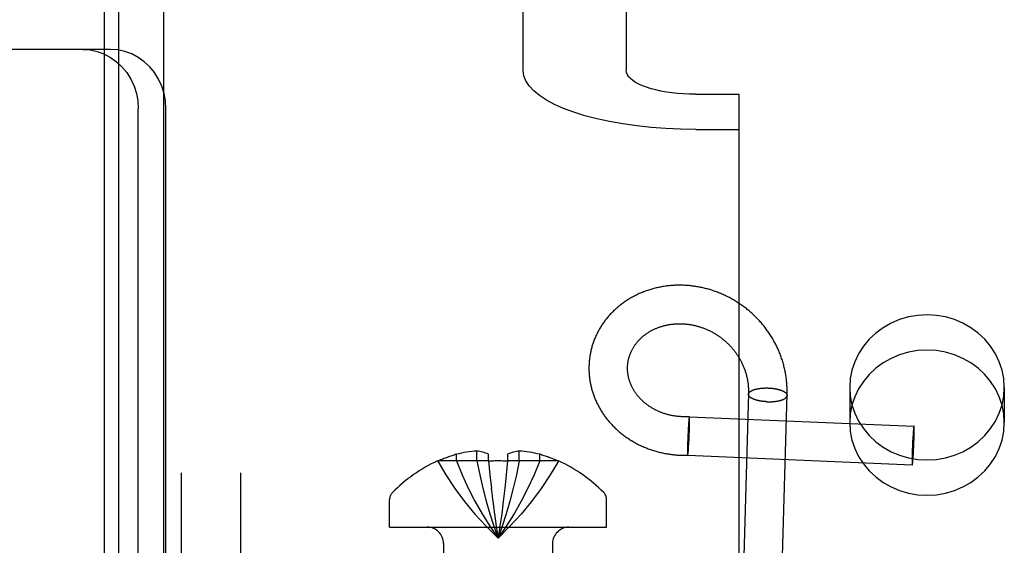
# Model space of a CAD drawing. Header units: inches. Extents: x 0 to 309, y 0 to 200.
# Tile 34 of 119: x 107.337 to 108.331, y 104.666 to 105.197. Entities that reach past the tile are written whole.
import ezdxf

# ---------------------------------------------------------------- set-up
doc = ezdxf.new("R2010")
doc.units = ezdxf.units.IN
doc.header["$LTSCALE"] = 17
doc.header["$MEASUREMENT"] = 0
doc.linetypes.add('HIDDEN', pattern=[0.2, 0.1, -0.1])
doc.layers.add('DEFAULT_2', color=8, linetype='HIDDEN')
doc.layers.add('LEFTHAND_DOOR_ASSEMBLY', color=7, linetype='CONTINUOUS')

msp = doc.modelspace()

# ---------------------------------------------------------------- linework, layer by layer
at = {"layer": 'DEFAULT_2', "color": 8, "linetype": 'HIDDEN'}
for p, q in [((108.31319, 107.5631), (108.31319, 102.3131)), ((107.42269, 106.0731), (107.42269, 103.0051)), ((107.48269, 106.0731), (107.48269, 103.0051)), ((107.50069, 103.0391), (107.50069, 106.0391)), ((107.56069, 103.0391), (107.56069, 106.0391)), ((107.84569, 105.14523), (107.84569, 105.92549)), ((107.94969, 105.92549), (107.94969, 105.14523)), ((107.42903, 105.1666), (107.26566, 105.1666)), ((108.01969, 105.12129), (108.06319, 105.12129)), ((108.06319, 105.12129), (108.06319, 105.08572)), ((107.4571, 104.4796), (107.4571, 105.1066)), ((107.48505, 104.4796), (107.48505, 105.1066)), ((108.01969, 105.08572), (108.06319, 105.08572)), ((108.06319, 105.08572), (108.06319, 104.14603)), ((108.17519, 104.82529), (108.17519, 104.78972)), ((108.33119, 104.82529), (108.33119, 104.78972)), ((108.07297, 104.81835), (108.07299, 104.81857)), ((108.11195, 104.81717), (108.11193, 104.81693)), ((108.01269, 104.79103), (108.01262, 104.79024)), ((108.01275, 104.79177), (108.01269, 104.79103)), ((108.01279, 104.79229), (108.01275, 104.79177)), ((108.01284, 104.79277), (108.01279, 104.79229)), ((108.01288, 104.79322), (108.01284, 104.79277)), ((108.01291, 104.79351), (108.01288, 104.79322)), ((108.01294, 104.79377), (108.01291, 104.79351)), ((108.01297, 104.79402), (108.01294, 104.79377)), ((108.01304, 104.79457), (108.01301, 104.79436)), ((108.01332, 104.79574), (108.23999, 104.78619)), ((108.0135, 104.79437), (108.01349, 104.79458)), ((108.01351, 104.79414), (108.0135, 104.79437)), ((108.01352, 104.7939), (108.01351, 104.79414)), ((108.01352, 104.79365), (108.01352, 104.7939)), ((108.01353, 104.79337), (108.01352, 104.79365)), ((108.01354, 104.79293), (108.01353, 104.79337)), ((108.01354, 104.79246), (108.01354, 104.79293)), ((108.01355, 104.79195), (108.01354, 104.79246)), ((108.01354, 104.79045), (108.01355, 104.79123)), ((108.01355, 104.79123), (108.01355, 104.79195)), ((108.01212, 104.78233), (108.01201, 104.78005)), ((108.01225, 104.78451), (108.01212, 104.78233)), ((108.01235, 104.78633), (108.01225, 104.78451)), ((108.01245, 104.7878), (108.01235, 104.78633)), ((108.01254, 104.78917), (108.01245, 104.7878)), ((108.01262, 104.79024), (108.01254, 104.78917)), ((108.01331, 104.78035), (108.01339, 104.78262)), ((108.01339, 104.78262), (108.01345, 104.78479)), ((108.01345, 104.78479), (108.01349, 104.78659)), ((108.01349, 104.78659), (108.01352, 104.78804)), ((108.01352, 104.78804), (108.01353, 104.7894)), ((108.01353, 104.7894), (108.01354, 104.79045)), ((108.23938, 104.78178), (108.23932, 104.78099)), ((108.23944, 104.78251), (108.23938, 104.78178)), ((108.23949, 104.78302), (108.23944, 104.78251)), ((108.23954, 104.78349), (108.23949, 104.78302)), ((108.23958, 104.78393), (108.23954, 104.78349)), ((108.23961, 104.7842), (108.23958, 104.78393)), ((108.23964, 104.78446), (108.23961, 104.7842)), ((108.23967, 104.7847), (108.23964, 104.78446)), ((108.2397, 104.78492), (108.23967, 104.7847)), ((108.24017, 104.78482), (108.24016, 104.78504)), ((108.24018, 104.78459), (108.24017, 104.78482)), ((108.24019, 104.78435), (108.24018, 104.78459)), ((108.24019, 104.78409), (108.24019, 104.78435)), ((108.2402, 104.78381), (108.24019, 104.78409)), ((108.24021, 104.78336), (108.2402, 104.78381)), ((108.24021, 104.78287), (108.24021, 104.78336)), ((108.24022, 104.78235), (108.24021, 104.78287)), ((108.24021, 104.78081), (108.24022, 104.78161)), ((108.24022, 104.78161), (108.24022, 104.78235)), ((108.01168, 104.77216), (108.0116, 104.7699)), ((108.01178, 104.77478), (108.01168, 104.77216)), ((108.01189, 104.77743), (108.01178, 104.77478)), ((108.01201, 104.78005), (108.01189, 104.77743)), ((108.01285, 104.76991), (108.01298, 104.77246)), ((108.01298, 104.77246), (108.0131, 104.77509)), ((108.0131, 104.77509), (108.01321, 104.77773)), ((108.01321, 104.77773), (108.01331, 104.78035)), ((108.23882, 104.7733), (108.2387, 104.771)), ((108.23895, 104.77551), (108.23882, 104.7733)), ((108.23906, 104.77733), (108.23895, 104.77551)), ((108.23916, 104.77879), (108.23906, 104.77733)), ((108.23924, 104.77993), (108.23916, 104.77879)), ((108.23932, 104.78099), (108.23924, 104.77993)), ((108.23997, 104.77045), (108.24005, 104.77277)), ((108.24005, 104.77277), (108.24011, 104.775)), ((108.24011, 104.775), (108.24015, 104.77685)), ((108.24015, 104.77685), (108.24018, 104.77834)), ((108.24018, 104.77834), (108.2402, 104.77973)), ((108.2402, 104.77973), (108.24021, 104.78081)), ((108.01145, 104.76207), (108.01144, 104.76129)), ((108.01144, 104.76129), (108.01144, 104.76056)), ((108.01147, 104.76447), (108.01145, 104.76311)), ((108.01145, 104.76311), (108.01145, 104.76207)), ((108.0115, 104.76592), (108.01147, 104.76447)), ((108.01154, 104.76772), (108.0115, 104.76592)), ((108.0116, 104.7699), (108.01154, 104.76772)), ((108.01223, 104.76057), (108.01229, 104.76129)), ((108.01229, 104.76129), (108.01235, 104.76207)), ((108.01235, 104.76207), (108.01243, 104.76312)), ((108.01243, 104.76312), (108.01252, 104.76448)), ((108.01252, 104.76448), (108.01262, 104.76593)), ((108.01262, 104.76593), (108.01273, 104.76773)), ((108.01273, 104.76773), (108.01285, 104.76991)), ((108.23836, 104.76296), (108.23828, 104.76064)), ((108.23846, 104.76564), (108.23836, 104.76296)), ((108.23858, 104.76834), (108.23846, 104.76564)), ((108.2387, 104.771), (108.23858, 104.76834)), ((108.23951, 104.7601), (108.23963, 104.76241)), ((108.23963, 104.76241), (108.23975, 104.76507)), ((108.23975, 104.76507), (108.23987, 104.76777)), ((108.23987, 104.76777), (108.23997, 104.77045)), ((107.77826, 104.75102), (107.77826, 104.75773)), ((107.79886, 104.75102), (107.79886, 104.76099)), ((107.81076, 104.75102), (107.81076, 104.75773)), ((107.82976, 104.75773), (107.82976, 104.75102)), ((107.84165, 104.75102), (107.84165, 104.76099)), ((107.86226, 104.75102), (107.86226, 104.75773)), ((108.01144, 104.76056), (108.01145, 104.76005)), ((108.01145, 104.76005), (108.01145, 104.75958)), ((108.01145, 104.75958), (108.01146, 104.75914)), ((108.01146, 104.75914), (108.01147, 104.75887)), ((108.01147, 104.75887), (108.01147, 104.75861)), ((108.01147, 104.75861), (108.01148, 104.75837)), ((108.01148, 104.75837), (108.01149, 104.75814)), ((108.01149, 104.75814), (108.0115, 104.75794)), ((108.01167, 104.75677), (108.23834, 104.74722)), ((108.01195, 104.75794), (108.01198, 104.75815)), ((108.01203, 104.75862), (108.01206, 104.75887)), ((108.01206, 104.75887), (108.01209, 104.75915)), ((108.01209, 104.75915), (108.01213, 104.75959)), ((108.01213, 104.75959), (108.01218, 104.76006)), ((108.01218, 104.76006), (108.01223, 104.76057)), ((108.23812, 104.7526), (108.23811, 104.7518)), ((108.23811, 104.7518), (108.23811, 104.75106)), ((108.23813, 104.75368), (108.23812, 104.7526)), ((108.23815, 104.75507), (108.23813, 104.75368)), ((108.23817, 104.75656), (108.23815, 104.75507)), ((108.23822, 104.75841), (108.23817, 104.75656)), ((108.23828, 104.76064), (108.23822, 104.75841)), ((108.23888, 104.7509), (108.23895, 104.75163)), ((108.23895, 104.75163), (108.23901, 104.75242)), ((108.23901, 104.75242), (108.23909, 104.75348)), ((108.23909, 104.75348), (108.23917, 104.75462)), ((108.23917, 104.75462), (108.23927, 104.75608)), ((108.23927, 104.75608), (108.23938, 104.7579)), ((108.23938, 104.7579), (108.23951, 104.7601)), ((107.75926, 104.75102), (107.75941, 104.75076)), ((107.75941, 104.75076), (107.76, 104.75102)), ((107.81076, 104.75102), (107.76, 104.75102)), ((107.81076, 104.75102), (107.81207, 104.73685)), ((107.81076, 104.75102), (107.81078, 104.75076)), ((107.82976, 104.75102), (107.82845, 104.73685)), ((107.82976, 104.75102), (107.82974, 104.75076)), ((107.88051, 104.75102), (107.82976, 104.75102)), ((107.88111, 104.75076), (107.88051, 104.75102)), ((107.88126, 104.75102), (107.88111, 104.75076)), ((108.23811, 104.75106), (108.23812, 104.75054)), ((108.23812, 104.75054), (108.23812, 104.75005)), ((108.23812, 104.75005), (108.23813, 104.7496)), ((108.23813, 104.7496), (108.23813, 104.74932)), ((108.23813, 104.74932), (108.23814, 104.74906)), ((108.23814, 104.74906), (108.23815, 104.74881)), ((108.23815, 104.74881), (108.23816, 104.74859)), ((108.23816, 104.74859), (108.23817, 104.74837)), ((108.23863, 104.74849), (108.23866, 104.74871)), ((108.23866, 104.74871), (108.23869, 104.74895)), ((108.23869, 104.74895), (108.23872, 104.74921)), ((108.23872, 104.74921), (108.23875, 104.74948)), ((108.23875, 104.74948), (108.23879, 104.74992)), ((108.23879, 104.74992), (108.23884, 104.75039)), ((108.23884, 104.75039), (108.23888, 104.7509)), ((107.81205, 104.73707), (107.81347, 104.72333)), ((107.82847, 104.73707), (107.82704, 104.72333)), ((107.81345, 104.72349), (107.81499, 104.71018)), ((107.82706, 104.72349), (107.82552, 104.71018)), ((107.71076, 104.6841), (107.71076, 104.7121)), ((107.92976, 104.6841), (107.92976, 104.7121)), ((107.81498, 104.7103), (107.81663, 104.69741)), ((107.82554, 104.7103), (107.82389, 104.69741)), ((107.81662, 104.69749), (107.81839, 104.68503)), ((107.8239, 104.69749), (107.82213, 104.68503)), ((107.71076, 104.6841), (107.92976, 104.6841)), ((107.81838, 104.68507), (107.82026, 104.67302)), ((107.82214, 104.68507), (107.82026, 104.67302)), ((107.76526, 104.6676), (107.76526, 104.4441)), ((107.87526, 104.6676), (107.87526, 104.4441))]:
    msp.add_line(p, q, dxfattribs=at)
for points in [[(107.40108, 105.1666), (107.40845, 105.16607), (107.41558, 105.16455), (107.42251, 105.16202), (107.42909, 105.15856), (107.43518, 105.15419), (107.44069, 105.14902), (107.44552, 105.14312), (107.44959, 105.1366), (107.45283, 105.12956), (107.45519, 105.12213), (107.4566, 105.11449), (107.4571, 105.1066)], [(107.48505, 105.1066), (107.48455, 105.11449), (107.48314, 105.12213), (107.48078, 105.12956), (107.47754, 105.1366), (107.47347, 105.14312), (107.46864, 105.14902), (107.46313, 105.15419), (107.45704, 105.15856), (107.45047, 105.16202), (107.44353, 105.16455), (107.43641, 105.16607), (107.42903, 105.1666)], [(108.01969, 105.08572), (108.00447, 105.08595), (107.98948, 105.08662), (107.97466, 105.08775), (107.96018, 105.08931), (107.94616, 105.0913), (107.93269, 105.09369), (107.91989, 105.09648), (107.90785, 105.09964), (107.89666, 105.10315), (107.8864, 105.10698), (107.87716, 105.1111), (107.86901, 105.11548), (107.862, 105.12008), (107.85619, 105.12488), (107.85163, 105.12983), (107.84834, 105.1349), (107.84636, 105.14002), (107.84569, 105.14523)], [(108.01969, 105.12129), (108.01357, 105.12138), (108.00754, 105.12165), (108.00158, 105.12211), (107.99575, 105.12273), (107.99011, 105.12353), (107.98469, 105.1245), (107.97954, 105.12562), (107.9747, 105.12689), (107.9702, 105.1283), (107.96607, 105.12984), (107.96235, 105.1315), (107.95907, 105.13326), (107.95625, 105.13511), (107.95392, 105.13704), (107.95208, 105.13903), (107.95076, 105.14107), (107.94996, 105.14314), (107.94969, 105.14523)], [(108.11199, 104.81832), (108.11201, 104.81951), (108.11202, 104.8207), (108.11202, 104.82188), (108.112, 104.82307), (108.11197, 104.82426), (108.11192, 104.82545), (108.11186, 104.82663), (108.11179, 104.82782), (108.11171, 104.82901), (108.11161, 104.83019), (108.11149, 104.83137), (108.11137, 104.83256), (108.11123, 104.83374), (108.11108, 104.83492), (108.11091, 104.8361), (108.11073, 104.83727), (108.11054, 104.83845), (108.11033, 104.83962), (108.11011, 104.84079), (108.10988, 104.84196), (108.10963, 104.84312), (108.10937, 104.84429), (108.1091, 104.84545), (108.10882, 104.8466), (108.10852, 104.84776), (108.10821, 104.84891), (108.10788, 104.85006), (108.10754, 104.8512), (108.10719, 104.85234), (108.10683, 104.85348), (108.10645, 104.85461), (108.10606, 104.85574), (108.10566, 104.85687), (108.10525, 104.85799), (108.10482, 104.8591), (108.10438, 104.86021), (108.10392, 104.86132), (108.10346, 104.86242), (108.10298, 104.86352), (108.10249, 104.86461), (108.10199, 104.8657), (108.10147, 104.86678), (108.10095, 104.86785), (108.10041, 104.86892), (108.09986, 104.86998), (108.09929, 104.87104), (108.09872, 104.87209), (108.09813, 104.87314), (108.09753, 104.87418), (108.09692, 104.87521), (108.0963, 104.87624), (108.09567, 104.87726), (108.09503, 104.87827), (108.09437, 104.87927), (108.0937, 104.88027), (108.09302, 104.88126), (108.09234, 104.88224), (108.09164, 104.88322), (108.09092, 104.88419), (108.0902, 104.88515), (108.08947, 104.8861), (108.08873, 104.88705), (108.08797, 104.88798), (108.08721, 104.88891), (108.08644, 104.88983), (108.08565, 104.89074), (108.08486, 104.89164), (108.08405, 104.89254), (108.08324, 104.89342), (108.08241, 104.8943), (108.08158, 104.89517), (108.08074, 104.89603), (108.07988, 104.89687), (108.07902, 104.89771), (108.07815, 104.89854), (108.07727, 104.89936), (108.07638, 104.90017), (108.07549, 104.90098), (108.07458, 104.90177), (108.07366, 104.90255), (108.07274, 104.90332), (108.07181, 104.90408), (108.07087, 104.90483), (108.06992, 104.90557), (108.06897, 104.9063), (108.068, 104.90702), (108.06703, 104.90773), (108.06605, 104.90843), (108.06507, 104.90911), (108.06407, 104.90979), (108.06307, 104.91046), (108.06206, 104.91111), (108.06105, 104.91175), (108.06003, 104.91239), (108.059, 104.91301), (108.05797, 104.91362), (108.05693, 104.91421), (108.05588, 104.9148), (108.05483, 104.91538), (108.05377, 104.91594), (108.0527, 104.91649), (108.05163, 104.91703), (108.05056, 104.91756), (108.04948, 104.91807), (108.04839, 104.91858), (108.0473, 104.91907), (108.04621, 104.91955), (108.04511, 104.92002), (108.044, 104.92047), (108.0429, 104.92092), (108.04178, 104.92135), (108.04067, 104.92177), (108.03954, 104.92218), (108.03842, 104.92257), (108.03729, 104.92295), (108.03616, 104.92332), (108.03502, 104.92368), (108.03389, 104.92402), (108.03274, 104.92435), (108.0316, 104.92467), (108.03045, 104.92498), (108.02931, 104.92527), (108.02815, 104.92555), (108.027, 104.92582), (108.02584, 104.92607), (108.02469, 104.92632), (108.02353, 104.92655), (108.02237, 104.92676), (108.0212, 104.92697), (108.02004, 104.92716), (108.01888, 104.92734), (108.01771, 104.9275), (108.01655, 104.92765), (108.01538, 104.92779), (108.01421, 104.92792), (108.01304, 104.92803), (108.01188, 104.92813), (108.01071, 104.92822), (108.00954, 104.92829), (108.00838, 104.92835), (108.00721, 104.9284), (108.00604, 104.92844), (108.00488, 104.92846), (108.00372, 104.92847), (108.00255, 104.92846), (108.00139, 104.92845), (108.00023, 104.92842), (107.99907, 104.92838), (107.99792, 104.92832), (107.99676, 104.92825), (107.99561, 104.92817), (107.99446, 104.92808), (107.99332, 104.92797), (107.99217, 104.92785), (107.99103, 104.92772), (107.98989, 104.92758), (107.98875, 104.92742), (107.98762, 104.92725), (107.98649, 104.92707), (107.98537, 104.92687), (107.98425, 104.92666), (107.98313, 104.92644), (107.98201, 104.92621), (107.9809, 104.92597), (107.9798, 104.92571), (107.9787, 104.92544), (107.9776, 104.92516), (107.97651, 104.92487), (107.97542, 104.92456), (107.97434, 104.92424), (107.97327, 104.92391), (107.9722, 104.92357), (107.97113, 104.92322), (107.97007, 104.92285), (107.96902, 104.92247), (107.96797, 104.92208), (107.96693, 104.92168), (107.96589, 104.92127), (107.96487, 104.92085), (107.96384, 104.92041), (107.96283, 104.91997), (107.96182, 104.91951), (107.96082, 104.91904), (107.95982, 104.91856), (107.95883, 104.91807), (107.95785, 104.91757), (107.95688, 104.91705), (107.95592, 104.91653), (107.95496, 104.916), (107.95401, 104.91545), (107.95307, 104.9149), (107.95213, 104.91433), (107.95121, 104.91376), (107.95029, 104.91317), (107.94938, 104.91257), (107.94848, 104.91197), (107.94759, 104.91135), (107.94671, 104.91073), (107.94584, 104.91009)], [(107.94584, 104.91009), (107.94497, 104.90945), (107.94412, 104.90879), (107.94327, 104.90813), (107.94244, 104.90745), (107.94161, 104.90677), (107.94079, 104.90608), (107.93999, 104.90538), (107.93919, 104.90467), (107.9384, 104.90395), (107.93762, 104.90323), (107.93685, 104.90249), (107.9361, 104.90175), (107.93535, 104.901), (107.93461, 104.90024), (107.93389, 104.89947), (107.93317, 104.89869), (107.93247, 104.89791), (107.93177, 104.89712), (107.93109, 104.89632), (107.93042, 104.89551), (107.92975, 104.8947), (107.9291, 104.89388), (107.92846, 104.89305), (107.92784, 104.89221), (107.92722, 104.89137), (107.92661, 104.89052), (107.92602, 104.88967), (107.92544, 104.88881), (107.92487, 104.88794), (107.92431, 104.88706), (107.92376, 104.88618), (107.92322, 104.8853), (107.9227, 104.88441), (107.92219, 104.88351), (107.92169, 104.8826), (107.9212, 104.8817), (107.92072, 104.88078), (107.92026, 104.87986), (107.91981, 104.87894), (107.91937, 104.87801), (107.91894, 104.87707), (107.91853, 104.87614), (107.91812, 104.87519), (107.91773, 104.87424), (107.91736, 104.87329), (107.91699, 104.87234), (107.91664, 104.87138), (107.9163, 104.87041), (107.91597, 104.86944), (107.91565, 104.86847), (107.91535, 104.8675), (107.91506, 104.86652), (107.91479, 104.86554), (107.91452, 104.86455), (107.91427, 104.86356), (107.91403, 104.86257), (107.91381, 104.86158), (107.91359, 104.86058), (107.91339, 104.85959), (107.91321, 104.85858), (107.91303, 104.85758), (107.91287, 104.85658), (107.91272, 104.85557), (107.91263, 104.85488)], [(108.33119, 104.82529), (108.33061, 104.83418), (108.32893, 104.84283), (108.32612, 104.85128), (108.32226, 104.85935), (108.31738, 104.86692), (108.31158, 104.87389), (108.30491, 104.88014), (108.2975, 104.88561), (108.28944, 104.89018), (108.28085, 104.89382), (108.27186, 104.89645), (108.2626, 104.89805), (108.25319, 104.89858), (108.24379, 104.89805), (108.23453, 104.89645), (108.22553, 104.89382), (108.21695, 104.89018), (108.20888, 104.88561), (108.20147, 104.88014), (108.19481, 104.87389), (108.18901, 104.86692), (108.18413, 104.85935), (108.18027, 104.85128), (108.17746, 104.84283), (108.17578, 104.83418), (108.17519, 104.82529)], [(107.9513, 104.8498), (107.95137, 104.85031), (107.95147, 104.85099), (107.95159, 104.85166), (107.95171, 104.85233), (107.95185, 104.85299), (107.952, 104.85366), (107.95216, 104.85432), (107.95233, 104.85498), (107.95251, 104.85563), (107.9527, 104.85629), (107.95291, 104.85694), (107.95312, 104.85758), (107.95335, 104.85823), (107.95358, 104.85887), (107.95383, 104.8595), (107.95409, 104.86013), (107.95436, 104.86076), (107.95464, 104.86138), (107.95493, 104.862), (107.95522, 104.86262), (107.95553, 104.86323), (107.95585, 104.86383), (107.95618, 104.86443), (107.95652, 104.86503), (107.95687, 104.86562), (107.95723, 104.86621), (107.9576, 104.86679), (107.95798, 104.86736), (107.95837, 104.86793), (107.95877, 104.86849), (107.95917, 104.86905), (107.95959, 104.8696), (107.96001, 104.87015), (107.96045, 104.87069), (107.96089, 104.87122), (107.96134, 104.87175), (107.9618, 104.87227), (107.96227, 104.87279), (107.96274, 104.87329), (107.96323, 104.8738), (107.96372, 104.87429), (107.96422, 104.87478), (107.96473, 104.87526), (107.96525, 104.87574), (107.96578, 104.87621), (107.96631, 104.87667), (107.96685, 104.87712), (107.9674, 104.87757), (107.96795, 104.87801), (107.96852, 104.87844), (107.96909, 104.87887), (107.96966, 104.87929), (107.97025, 104.8797), (107.97084, 104.8801), (107.97144, 104.8805), (107.97204, 104.88088), (107.97265, 104.88126), (107.97327, 104.88164), (107.97389, 104.882), (107.97452, 104.88236), (107.97516, 104.88271), (107.9758, 104.88305), (107.97645, 104.88338), (107.9771, 104.88371), (107.97776, 104.88402), (107.97843, 104.88433), (107.9791, 104.88463), (107.97977, 104.88492), (107.98046, 104.88521), (107.98114, 104.88548), (107.98183, 104.88575), (107.98253, 104.88601), (107.98323, 104.88626), (107.98394, 104.8865), (107.98465, 104.88673), (107.98537, 104.88695), (107.98608, 104.88717), (107.98681, 104.88737), (107.98754, 104.88757), (107.98827, 104.88776), (107.989, 104.88794), (107.98974, 104.88811), (107.99049, 104.88827), (107.99123, 104.88842), (107.99198, 104.88857), (107.99274, 104.8887), (107.99349, 104.88882), (107.99425, 104.88894), (107.99502, 104.88905), (107.99578, 104.88914), (107.99655, 104.88923), (107.99732, 104.88931), (107.99809, 104.88938), (107.99887, 104.88944), (107.99965, 104.88949), (108.00042, 104.88953), (108.00121, 104.88957), (108.00199, 104.88959), (108.00277, 104.8896), (108.00356, 104.88961), (108.00435, 104.8896), (108.00514, 104.88959), (108.00593, 104.88956), (108.00672, 104.88953), (108.00751, 104.88948), (108.0083, 104.88943), (108.00909, 104.88937), (108.00989, 104.8893), (108.01068, 104.88921), (108.01147, 104.88912), (108.01227, 104.88902), (108.01306, 104.88891), (108.01386, 104.88879), (108.01465, 104.88866), (108.01544, 104.88852), (108.01623, 104.88838), (108.01702, 104.88822), (108.01782, 104.88805), (108.0186, 104.88788), (108.01939, 104.88769), (108.02018, 104.88749), (108.02097, 104.88729), (108.02175, 104.88707), (108.02253, 104.88685), (108.02331, 104.88662), (108.02409, 104.88638), (108.02487, 104.88612), (108.02564, 104.88586), (108.02642, 104.88559), (108.02719, 104.88531), (108.02795, 104.88503), (108.02872, 104.88473), (108.02948, 104.88442), (108.03024, 104.8841), (108.031, 104.88378), (108.03175, 104.88345), (108.0325, 104.8831), (108.03324, 104.88275), (108.03399, 104.88239), (108.03473, 104.88202), (108.03546, 104.88164), (108.03619, 104.88126), (108.03692, 104.88086), (108.03764, 104.88045), (108.03836, 104.88004), (108.03907, 104.87962), (108.03978, 104.87919), (108.04049, 104.87875), (108.04119, 104.8783), (108.04188, 104.87785), (108.04257, 104.87739), (108.04326, 104.87691), (108.04394, 104.87643), (108.04461, 104.87595), (108.04528, 104.87545), (108.04594, 104.87495), (108.0466, 104.87443), (108.04725, 104.87391), (108.0479, 104.87339), (108.04854, 104.87285), (108.04917, 104.87231), (108.0498, 104.87176), (108.05042, 104.8712), (108.05103, 104.87063), (108.05164, 104.87006), (108.05224, 104.86948), (108.05284, 104.8689), (108.05343, 104.8683), (108.05401, 104.8677), (108.05458, 104.86709), (108.05515, 104.86648), (108.05571, 104.86586), (108.05626, 104.86523), (108.0568, 104.86459), (108.05734, 104.86395), (108.05787, 104.8633), (108.05839, 104.86265), (108.0589, 104.86199), (108.05941, 104.86132), (108.05991, 104.86065), (108.0604, 104.85997), (108.06088, 104.85929), (108.06135, 104.8586), (108.06182, 104.8579), (108.06227, 104.8572), (108.06272, 104.8565), (108.06316, 104.85578), (108.06359, 104.85507), (108.06401, 104.85434), (108.06443, 104.85362), (108.06483, 104.85288), (108.06523, 104.85215), (108.06561, 104.85141), (108.06599, 104.85066), (108.06636, 104.84991), (108.06672, 104.84915), (108.06707, 104.84839), (108.06741, 104.84763), (108.06774, 104.84686)], [(108.33119, 104.78972), (108.33061, 104.79861), (108.32893, 104.80726), (108.32612, 104.81571), (108.32226, 104.82378), (108.31738, 104.83135), (108.31158, 104.83832), (108.30491, 104.84457), (108.2975, 104.85004), (108.28944, 104.85461), (108.28085, 104.85825), (108.27186, 104.86088), (108.2626, 104.86248), (108.25319, 104.86301), (108.24379, 104.86248), (108.23453, 104.86088), (108.22553, 104.85825), (108.21695, 104.85461), (108.20888, 104.85004), (108.20147, 104.84457), (108.19481, 104.83832), (108.18901, 104.83135), (108.18413, 104.82378), (108.18027, 104.81571), (108.17746, 104.80726), (108.17578, 104.79861), (108.17519, 104.78972)], [(107.91263, 104.85488), (107.91254, 104.85416), (107.91242, 104.85316), (107.91232, 104.85216), (107.91223, 104.85115), (107.91215, 104.85015), (107.91209, 104.84914), (107.91204, 104.84813), (107.912, 104.84712), (107.91197, 104.84611), (107.91196, 104.8451), (107.91196, 104.84409), (107.91197, 104.84308), (107.912, 104.84206), (107.91204, 104.84105), (107.91209, 104.84004), (107.91216, 104.83903), (107.91223, 104.83802), (107.91232, 104.83701), (107.91243, 104.836), (107.91254, 104.83499), (107.91267, 104.83398), (107.91282, 104.83298), (107.91297, 104.83197), (107.91314, 104.83096), (107.91332, 104.82996), (107.91351, 104.82896), (107.91372, 104.82796), (107.91394, 104.82696), (107.91417, 104.82597), (107.91442, 104.82497), (107.91468, 104.82398), (107.91495, 104.82299), (107.91523, 104.822), (107.91553, 104.82102), (107.91584, 104.82004), (107.91616, 104.81906), (107.91649, 104.81809), (107.91684, 104.81711), (107.9172, 104.81614), (107.91757, 104.81518), (107.91795, 104.81422), (107.91835, 104.81326), (107.91876, 104.8123), (107.91918, 104.81135), (107.91961, 104.81041), (107.92006, 104.80947), (107.92052, 104.80853), (107.92099, 104.8076), (107.92147, 104.80667), (107.92196, 104.80574), (107.92247, 104.80482), (107.92299, 104.80391), (107.92352, 104.803), (107.92406, 104.8021), (107.92462, 104.8012), (107.92518, 104.80031), (107.92576, 104.79942), (107.92635, 104.79854), (107.92695, 104.79767), (107.92756, 104.7968), (107.92818, 104.79594), (107.92882, 104.79508), (107.92947, 104.79423), (107.93012, 104.79339), (107.93079, 104.79256), (107.93147, 104.79173), (107.93216, 104.7909), (107.93286, 104.79009), (107.93357, 104.78928), (107.9343, 104.78848), (107.93503, 104.78769), (107.93577, 104.7869), (107.93653, 104.78613), (107.93729, 104.78536), (107.93806, 104.7846), (107.93885, 104.78384), (107.93964, 104.7831), (107.94045, 104.78236), (107.94126, 104.78163), (107.94209, 104.78091), (107.94292, 104.7802), (107.94376, 104.7795), (107.94462, 104.7788), (107.94548, 104.77812), (107.94635, 104.77744), (107.94723, 104.77678), (107.94812, 104.77612), (107.94902, 104.77547), (107.94992, 104.77484), (107.95084, 104.77421), (107.95176, 104.77359), (107.95269, 104.77298), (107.95364, 104.77238), (107.95458, 104.77179), (107.95554, 104.77121), (107.9565, 104.77064), (107.95748, 104.77008), (107.95846, 104.76954), (107.95944, 104.769), (107.96044, 104.76847), (107.96144, 104.76796), (107.96245, 104.76745), (107.96346, 104.76695), (107.96449, 104.76647), (107.96552, 104.766), (107.96655, 104.76554), (107.9676, 104.76508), (107.96864, 104.76464), (107.9697, 104.76422), (107.97076, 104.7638), (107.97183, 104.76339), (107.9729, 104.763), (107.97398, 104.76262), (107.97506, 104.76224), (107.97615, 104.76188), (107.97724, 104.76154), (107.97834, 104.7612), (107.97944, 104.76088), (107.98055, 104.76056), (107.98167, 104.76026), (107.98278, 104.75997), (107.98391, 104.7597), (107.98503, 104.75943), (107.98616, 104.75918), (107.98729, 104.75894), (107.98843, 104.75871), (107.98957, 104.7585), (107.99072, 104.75829), (107.99186, 104.7581), (107.99301, 104.75792), (107.99417, 104.75776), (107.99532, 104.7576), (107.99648, 104.75746), (107.99764, 104.75734), (107.9988, 104.75722), (107.99997, 104.75712), (108.00114, 104.75702), (108.00231, 104.75695), (108.00348, 104.75688), (108.00465, 104.75683), (108.00582, 104.75679), (108.007, 104.75676), (108.00817, 104.75674), (108.00935, 104.75674), (108.01053, 104.75675), (108.01168, 104.75677)], [(108.01331, 104.79574), (108.01252, 104.79569), (108.01171, 104.79566), (108.0109, 104.79563), (108.01009, 104.79561), (108.00928, 104.7956), (108.00847, 104.7956), (108.00766, 104.79561), (108.00686, 104.79563), (108.00605, 104.79566), (108.00525, 104.7957), (108.00445, 104.79575), (108.00365, 104.79581), (108.00285, 104.79587), (108.00205, 104.79595), (108.00125, 104.79603), (108.00046, 104.79612), (107.99967, 104.79623), (107.99888, 104.79634), (107.9981, 104.79646), (107.99732, 104.79659), (107.99654, 104.79673), (107.99576, 104.79688), (107.99499, 104.79703), (107.99421, 104.7972), (107.99345, 104.79737), (107.99268, 104.79756), (107.99192, 104.79775), (107.99117, 104.79795), (107.99041, 104.79816), (107.98966, 104.79838), (107.98892, 104.79861), (107.98818, 104.79884), (107.98744, 104.79908), (107.98671, 104.79934), (107.98598, 104.7996), (107.98526, 104.79987), (107.98454, 104.80014), (107.98383, 104.80043), (107.98312, 104.80072), (107.98241, 104.80102), (107.98171, 104.80133), (107.98102, 104.80165), (107.98033, 104.80198), (107.97965, 104.80231), (107.97897, 104.80265), (107.9783, 104.803), (107.97764, 104.80336), (107.97698, 104.80372), (107.97633, 104.80409), (107.97568, 104.80447), (107.97504, 104.80486), (107.9744, 104.80525), (107.97377, 104.80566), (107.97315, 104.80606), (107.97254, 104.80648), (107.97193, 104.8069), (107.97133, 104.80733), (107.97073, 104.80777), (107.97015, 104.80821), (107.96957, 104.80866), (107.96899, 104.80912), (107.96843, 104.80958), (107.96787, 104.81005), (107.96732, 104.81052), (107.96678, 104.81101), (107.96624, 104.81149), (107.96571, 104.81199), (107.96519, 104.81249), (107.96468, 104.813), (107.96418, 104.81351), (107.96368, 104.81403), (107.96319, 104.81455), (107.96271, 104.81508), (107.96224, 104.81562), (107.96178, 104.81616), (107.96133, 104.8167), (107.96088, 104.81725), (107.96044, 104.81781), (107.96002, 104.81837), (107.9596, 104.81894), (107.95919, 104.81951), (107.95879, 104.82009), (107.95839, 104.82067), (107.95801, 104.82126), (107.95764, 104.82185), (107.95727, 104.82244), (107.95692, 104.82304), (107.95657, 104.82365), (107.95624, 104.82425), (107.95591, 104.82487), (107.95559, 104.82548), (107.95529, 104.8261), (107.95499, 104.82673), (107.9547, 104.82735), (107.95443, 104.82798), (107.95416, 104.82862), (107.9539, 104.82926), (107.95366, 104.8299), (107.95342, 104.83054), (107.9532, 104.83119), (107.95298, 104.83184), (107.95278, 104.83249), (107.95258, 104.83315), (107.9524, 104.8338), (107.95223, 104.83446), (107.95206, 104.83513), (107.95191, 104.83579), (107.95177, 104.83646), (107.95164, 104.83712), (107.95153, 104.83779), (107.95142, 104.83847), (107.95132, 104.83914), (107.95124, 104.83981), (107.95116, 104.84049), (107.9511, 104.84116), (107.95105, 104.84184), (107.95101, 104.84251), (107.95098, 104.84319), (107.95096, 104.84387), (107.95096, 104.84455), (107.95096, 104.84522), (107.95098, 104.8459), (107.95101, 104.84658), (107.95105, 104.84725), (107.9511, 104.84793), (107.95116, 104.8486), (107.95123, 104.84928), (107.9513, 104.8498)], [(108.06774, 104.84686), (108.06806, 104.84609), (108.06837, 104.84531), (108.06867, 104.84453), (108.06896, 104.84375), (108.06925, 104.84296), (108.06952, 104.84217), (108.06978, 104.84138), (108.07003, 104.84058), (108.07028, 104.83978), (108.07051, 104.83898), (108.07073, 104.83817), (108.07095, 104.83736), (108.07115, 104.83655), (108.07134, 104.83574), (108.07152, 104.83492), (108.07169, 104.83411), (108.07186, 104.83329), (108.07201, 104.83247), (108.07215, 104.83164), (108.07228, 104.83082), (108.0724, 104.82999), (108.07251, 104.82916), (108.07261, 104.82833), (108.07269, 104.8275), (108.07277, 104.82667), (108.07284, 104.82584), (108.0729, 104.82501), (108.07294, 104.82417), (108.07298, 104.82334), (108.073, 104.8225), (108.07302, 104.82167), (108.07302, 104.82083), (108.07302, 104.82), (108.073, 104.81916), (108.0583, 104.31692)], [(108.07299, 104.81857), (108.07301, 104.81868), (108.07303, 104.81879), (108.07305, 104.81889), (108.07308, 104.819), (108.07312, 104.8191), (108.07316, 104.81921), (108.0732, 104.81931), (108.07325, 104.81942), (108.0733, 104.81952), (108.07336, 104.81963), (108.07342, 104.81973), (108.07349, 104.81983), (108.07356, 104.81993), (108.07363, 104.82003), (108.07371, 104.82014), (108.0738, 104.82024), (108.07389, 104.82034), (108.07398, 104.82044), (108.07408, 104.82053), (108.07418, 104.82063), (108.07429, 104.82073), (108.0744, 104.82083), (108.07451, 104.82092), (108.07463, 104.82102), (108.07476, 104.82111), (108.07488, 104.8212), (108.07502, 104.8213), (108.07515, 104.82139), (108.07529, 104.82148), (108.07544, 104.82157), (108.07558, 104.82166), (108.07574, 104.82175), (108.07589, 104.82184), (108.07605, 104.82192), (108.07622, 104.82201), (108.07638, 104.82209), (108.07656, 104.82217), (108.07673, 104.82226), (108.07691, 104.82234), (108.07709, 104.82242), (108.07728, 104.8225), (108.07747, 104.82258), (108.07766, 104.82265), (108.07786, 104.82273), (108.07806, 104.8228), (108.07827, 104.82288), (108.07847, 104.82295), (108.07868, 104.82302), (108.0789, 104.82309), (108.07911, 104.82316), (108.07933, 104.82322), (108.07956, 104.82329), (108.07978, 104.82335), (108.08001, 104.82342), (108.08025, 104.82348), (108.08048, 104.82354), (108.08072, 104.8236), (108.08096, 104.82366), (108.0812, 104.82371), (108.08145, 104.82377), (108.0817, 104.82382), (108.08195, 104.82387), (108.08221, 104.82392), (108.08246, 104.82397), (108.08272, 104.82402), (108.08298, 104.82406), (108.08325, 104.82411), (108.08351, 104.82415), (108.08378, 104.82419), (108.08405, 104.82423), (108.08432, 104.82427), (108.08459, 104.82431), (108.08487, 104.82434), (108.08515, 104.82438), (108.08543, 104.82441), (108.08571, 104.82444), (108.08599, 104.82447), (108.08627, 104.8245), (108.08656, 104.82452), (108.08685, 104.82455), (108.08713, 104.82457), (108.08742, 104.82459), (108.08771, 104.82461), (108.08801, 104.82463), (108.0883, 104.82465), (108.08859, 104.82466), (108.08889, 104.82467), (108.08918, 104.82468), (108.08948, 104.82469), (108.08978, 104.8247), (108.09007, 104.82471), (108.09037, 104.82471), (108.09067, 104.82472), (108.09097, 104.82472), (108.09127, 104.82472), (108.09157, 104.82471), (108.09187, 104.82471), (108.09217, 104.82471), (108.09247, 104.8247), (108.09277, 104.82469), (108.09307, 104.82468), (108.09337, 104.82467)], [(108.09337, 104.82467), (108.09367, 104.82465), (108.09397, 104.82464), (108.09427, 104.82462), (108.09457, 104.8246), (108.09486, 104.82458), (108.09516, 104.82456), (108.09546, 104.82454), (108.09575, 104.82452), (108.09605, 104.82449), (108.09634, 104.82446), (108.09664, 104.82443), (108.09693, 104.8244), (108.09722, 104.82437), (108.09751, 104.82433), (108.0978, 104.8243), (108.09809, 104.82426), (108.09838, 104.82422), (108.09866, 104.82418), (108.09895, 104.82414), (108.09923, 104.82409), (108.09951, 104.82405), (108.09979, 104.824), (108.10007, 104.82395), (108.10034, 104.82391), (108.10062, 104.82385), (108.10089, 104.8238), (108.10116, 104.82375), (108.10142, 104.82369), (108.10169, 104.82364), (108.10195, 104.82358), (108.10221, 104.82352), (108.10247, 104.82346), (108.10273, 104.8234), (108.10298, 104.82333), (108.10323, 104.82327), (108.10348, 104.8232), (108.10373, 104.82313), (108.10397, 104.82306), (108.10421, 104.82299), (108.10445, 104.82292), (108.10469, 104.82285), (108.10492, 104.82278), (108.10515, 104.8227), (108.10538, 104.82263), (108.1056, 104.82255), (108.10582, 104.82247), (108.10604, 104.82239), (108.10625, 104.82231), (108.10646, 104.82223), (108.10667, 104.82215), (108.10687, 104.82206), (108.10707, 104.82198), (108.10727, 104.82189), (108.10746, 104.82181), (108.10765, 104.82172), (108.10784, 104.82163), (108.10802, 104.82154), (108.1082, 104.82145), (108.10838, 104.82136), (108.10855, 104.82127), (108.10871, 104.82117), (108.10888, 104.82108), (108.10904, 104.82098), (108.10919, 104.82089), (108.10935, 104.82079), (108.10949, 104.8207), (108.10964, 104.8206), (108.10978, 104.8205), (108.10991, 104.8204), (108.11005, 104.8203), (108.11017, 104.8202), (108.1103, 104.8201), (108.11042, 104.82), (108.11053, 104.8199), (108.11064, 104.8198), (108.11075, 104.81969), (108.11085, 104.81959), (108.11095, 104.81949), (108.11104, 104.81938), (108.11113, 104.81928), (108.11121, 104.81917), (108.11129, 104.81907), (108.11137, 104.81896), (108.11144, 104.81886), (108.1115, 104.81875), (108.11157, 104.81864), (108.11162, 104.81854), (108.11168, 104.81843), (108.11172, 104.81832), (108.11177, 104.81822), (108.11181, 104.81811), (108.11184, 104.818), (108.11187, 104.8179), (108.1119, 104.81779), (108.11192, 104.81768), (108.11193, 104.81757), (108.11195, 104.81747), (108.11195, 104.81736), (108.11195, 104.81725), (108.11195, 104.81718)], [(108.17519, 104.82529), (108.17578, 104.81639), (108.17746, 104.80775), (108.18027, 104.7993), (108.18413, 104.79122), (108.18901, 104.78365), (108.19481, 104.77668), (108.20147, 104.77043), (108.20888, 104.76496), (108.21695, 104.76039), (108.22553, 104.75675), (108.23453, 104.75413), (108.24379, 104.75252), (108.25319, 104.752), (108.2626, 104.75252), (108.27186, 104.75413), (108.28085, 104.75675), (108.28944, 104.76039), (108.2975, 104.76496), (108.30491, 104.77043), (108.31158, 104.77668), (108.31738, 104.78365), (108.32226, 104.79122), (108.32612, 104.7993), (108.32893, 104.80775), (108.33061, 104.81639), (108.33119, 104.82529)], [(108.09155, 104.81084), (108.09125, 104.81085), (108.09095, 104.81087), (108.09066, 104.81088), (108.09036, 104.8109), (108.09006, 104.81092), (108.08976, 104.81094), (108.08946, 104.81097), (108.08917, 104.81099), (108.08887, 104.81102), (108.08858, 104.81105), (108.08828, 104.81108), (108.08799, 104.81111), (108.0877, 104.81114), (108.08741, 104.81118), (108.08712, 104.81121), (108.08683, 104.81125), (108.08655, 104.81129), (108.08626, 104.81133), (108.08598, 104.81137), (108.08569, 104.81141), (108.08541, 104.81146), (108.08513, 104.81151), (108.08486, 104.81155), (108.08458, 104.8116), (108.08431, 104.81165), (108.08404, 104.81171), (108.08377, 104.81176), (108.0835, 104.81182), (108.08323, 104.81187), (108.08297, 104.81193), (108.08271, 104.81199), (108.08245, 104.81205), (108.08219, 104.81211), (108.08194, 104.81218), (108.08169, 104.81224), (108.08144, 104.81231), (108.08119, 104.81237), (108.08095, 104.81244), (108.08071, 104.81251), (108.08047, 104.81258), (108.08024, 104.81266), (108.08, 104.81273), (108.07977, 104.81281), (108.07955, 104.81288), (108.07932, 104.81296), (108.0791, 104.81304), (108.07889, 104.81312), (108.07867, 104.8132), (108.07846, 104.81328), (108.07825, 104.81336), (108.07805, 104.81345), (108.07785, 104.81353), (108.07765, 104.81362), (108.07746, 104.8137), (108.07727, 104.81379), (108.07708, 104.81388), (108.0769, 104.81397), (108.07672, 104.81406), (108.07655, 104.81415), (108.07638, 104.81424), (108.07621, 104.81433), (108.07604, 104.81443), (108.07588, 104.81452), (108.07573, 104.81462), (108.07558, 104.81471), (108.07543, 104.81481), (108.07528, 104.81491), (108.07514, 104.81501), (108.07501, 104.81511), (108.07488, 104.81521), (108.07475, 104.81531), (108.07463, 104.81541), (108.07451, 104.81551), (108.07439, 104.81561), (108.07428, 104.81571), (108.07418, 104.81581), (108.07407, 104.81592), (108.07398, 104.81602), (108.07388, 104.81613), (108.0738, 104.81623), (108.07371, 104.81633), (108.07363, 104.81644), (108.07356, 104.81655), (108.07348, 104.81665), (108.07342, 104.81676), (108.07336, 104.81686), (108.0733, 104.81697), (108.07325, 104.81708), (108.0732, 104.81718), (108.07315, 104.81729), (108.07312, 104.8174), (108.07308, 104.8175), (108.07305, 104.81761), (108.07303, 104.81772), (108.07301, 104.81783), (108.07299, 104.81793), (108.07298, 104.81804), (108.07297, 104.81815), (108.07297, 104.81825), (108.07297, 104.81832)], [(108.09155, 104.81084), (108.09185, 104.81083), (108.09215, 104.81082), (108.09245, 104.81081), (108.09275, 104.8108), (108.09305, 104.8108), (108.09335, 104.81079), (108.09365, 104.81079), (108.09395, 104.81079), (108.09425, 104.81079), (108.09455, 104.8108), (108.09485, 104.8108), (108.09515, 104.81081), (108.09544, 104.81081), (108.09574, 104.81082), (108.09604, 104.81084), (108.09633, 104.81085), (108.09662, 104.81086), (108.09692, 104.81088), (108.09721, 104.8109), (108.0975, 104.81092), (108.09779, 104.81094), (108.09808, 104.81096), (108.09836, 104.81098), (108.09865, 104.81101), (108.09893, 104.81104), (108.09922, 104.81107), (108.0995, 104.8111), (108.09978, 104.81113), (108.10005, 104.81116), (108.10033, 104.8112), (108.1006, 104.81124), (108.10087, 104.81127), (108.10114, 104.81131), (108.10141, 104.81136), (108.10168, 104.8114), (108.10194, 104.81144), (108.1022, 104.81149), (108.10246, 104.81154), (108.10272, 104.81159), (108.10297, 104.81164), (108.10322, 104.81169), (108.10347, 104.81174), (108.10372, 104.8118), (108.10396, 104.81185), (108.1042, 104.81191), (108.10444, 104.81197), (108.10468, 104.81203), (108.10491, 104.81209), (108.10514, 104.81215), (108.10536, 104.81222), (108.10559, 104.81228), (108.10581, 104.81235), (108.10603, 104.81242), (108.10624, 104.81249), (108.10645, 104.81256), (108.10666, 104.81263), (108.10686, 104.81271), (108.10706, 104.81278), (108.10726, 104.81286), (108.10745, 104.81293), (108.10764, 104.81301), (108.10783, 104.81309), (108.10801, 104.81317), (108.10819, 104.81325), (108.10837, 104.81333), (108.10854, 104.81342), (108.10871, 104.8135), (108.10887, 104.81359), (108.10903, 104.81367), (108.10919, 104.81376), (108.10934, 104.81385), (108.10949, 104.81394), (108.10963, 104.81403), (108.10977, 104.81412), (108.10991, 104.81421), (108.11004, 104.8143), (108.11017, 104.8144), (108.11029, 104.81449), (108.11041, 104.81459), (108.11052, 104.81468), (108.11064, 104.81478), (108.11074, 104.81488), (108.11084, 104.81497), (108.11094, 104.81507), (108.11103, 104.81517), (108.11112, 104.81527), (108.11121, 104.81537), (108.11129, 104.81547), (108.11136, 104.81557), (108.11143, 104.81568), (108.1115, 104.81578), (108.11156, 104.81588), (108.11162, 104.81599), (108.11167, 104.81609), (108.11172, 104.81619), (108.11177, 104.8163), (108.11181, 104.8164), (108.11184, 104.81651), (108.11187, 104.81661), (108.1119, 104.81672), (108.11192, 104.81683), (108.11193, 104.81693)], [(108.09638, 104.30483), (108.09648, 104.30559), (108.09663, 104.30681), (108.09676, 104.30803), (108.09688, 104.30925), (108.09698, 104.31048), (108.09708, 104.3117), (108.09715, 104.31293), (108.09722, 104.31416), (108.09727, 104.31538), (108.11199, 104.81832)], [(108.01301, 104.79436), (108.013, 104.79425), (108.01297, 104.79402)], [(108.01331, 104.79574), (108.0133, 104.79574), (108.01329, 104.79573), (108.01328, 104.79572), (108.01327, 104.7957), (108.01326, 104.79568), (108.01325, 104.79566), (108.01324, 104.79563), (108.01323, 104.7956), (108.01322, 104.79556), (108.01321, 104.79552), (108.01319, 104.79547), (108.01318, 104.79542), (108.01317, 104.79536), (108.01316, 104.7953), (108.01315, 104.79524), (108.01313, 104.79517), (108.01312, 104.7951), (108.01311, 104.79502), (108.01309, 104.79494), (108.01308, 104.79486), (108.01307, 104.79477), (108.01304, 104.79457)], [(108.01349, 104.79458), (108.01349, 104.79468), (108.01348, 104.79477), (108.01347, 104.79486), (108.01347, 104.79494), (108.01346, 104.79503), (108.01346, 104.7951), (108.01345, 104.79517), (108.01344, 104.79524), (108.01343, 104.79531), (108.01343, 104.79537), (108.01342, 104.79542), (108.01341, 104.79547), (108.0134, 104.79552), (108.0134, 104.79556), (108.01339, 104.7956), (108.01338, 104.79563), (108.01337, 104.79566), (108.01336, 104.79568), (108.01335, 104.7957), (108.01334, 104.79572), (108.01333, 104.79573), (108.01332, 104.79574), (108.01332, 104.79574)], [(108.17519, 104.78972), (108.17578, 104.78082), (108.17746, 104.77218), (108.18027, 104.76373), (108.18413, 104.75565), (108.18901, 104.74808), (108.19481, 104.74111), (108.20147, 104.73486), (108.20888, 104.72939), (108.21695, 104.72482), (108.22553, 104.72118), (108.23453, 104.71856), (108.24379, 104.71695), (108.25319, 104.71643), (108.2626, 104.71695), (108.27186, 104.71856), (108.28085, 104.72118), (108.28944, 104.72482), (108.2975, 104.72939), (108.30491, 104.73486), (108.31158, 104.74111), (108.31738, 104.74808), (108.32226, 104.75565), (108.32612, 104.76373), (108.32893, 104.77218), (108.33061, 104.78082), (108.33119, 104.78972)], [(108.23999, 104.78619), (108.23998, 104.78619), (108.23997, 104.78618), (108.23996, 104.78617), (108.23995, 104.78616), (108.23994, 104.78614), (108.23992, 104.78612), (108.23991, 104.78609), (108.2399, 104.78606), (108.23989, 104.78602), (108.23988, 104.78598), (108.23987, 104.78593), (108.23985, 104.78588), (108.23984, 104.78582), (108.23983, 104.78576), (108.23982, 104.7857), (108.2398, 104.78563), (108.23979, 104.78556), (108.23978, 104.78548), (108.23976, 104.7854), (108.23975, 104.78531), (108.23974, 104.78522), (108.23972, 104.78512), (108.23971, 104.78502), (108.2397, 104.78492)], [(108.24016, 104.78504), (108.24015, 104.78513), (108.24015, 104.78523), (108.24014, 104.78532), (108.24014, 104.78541), (108.24013, 104.78549), (108.24012, 104.78557), (108.24012, 104.78564), (108.24011, 104.78571), (108.2401, 104.78577), (108.24009, 104.78583), (108.24009, 104.78589), (108.24008, 104.78594), (108.24007, 104.78598), (108.24006, 104.78602), (108.24005, 104.78606), (108.24005, 104.78609), (108.24004, 104.78612), (108.24003, 104.78614), (108.24002, 104.78616), (108.24001, 104.78617), (108.24, 104.78618), (108.23999, 104.78619), (108.23999, 104.78619)], [(107.79886, 104.76099), (107.79629, 104.7608), (107.79371, 104.76055), (107.79114, 104.76023), (107.78856, 104.75986), (107.78598, 104.75942), (107.7834, 104.75892), (107.78083, 104.75836), (107.77826, 104.75773)], [(107.81076, 104.75773), (107.80917, 104.7584), (107.80762, 104.75898), (107.8061, 104.75949), (107.80461, 104.75991), (107.80315, 104.76027), (107.80171, 104.76057), (107.80028, 104.76081), (107.79886, 104.76099)], [(107.84165, 104.76099), (107.84023, 104.76081), (107.8388, 104.76057), (107.83736, 104.76027), (107.8359, 104.75991), (107.83442, 104.75949), (107.8329, 104.75898), (107.83135, 104.7584), (107.82976, 104.75773)], [(107.86226, 104.75773), (107.85969, 104.75836), (107.85712, 104.75892), (107.85454, 104.75942), (107.85196, 104.75986), (107.84938, 104.76023), (107.8468, 104.76055), (107.84423, 104.7608), (107.84165, 104.76099)], [(108.0115, 104.75794), (108.0115, 104.75784), (108.01151, 104.75774), (108.01152, 104.75765), (108.01152, 104.75757), (108.01153, 104.75749), (108.01153, 104.75741), (108.01154, 104.75734), (108.01155, 104.75727), (108.01155, 104.75721), (108.01156, 104.75715), (108.01157, 104.75709), (108.01158, 104.75704), (108.01158, 104.75699), (108.01159, 104.75695), (108.0116, 104.75692), (108.01161, 104.75688), (108.01162, 104.75685), (108.01163, 104.75683), (108.01164, 104.75681), (108.01165, 104.75679), (108.01166, 104.75678), (108.01167, 104.75678), (108.01167, 104.75677)], [(108.01168, 104.75677), (108.01168, 104.75678), (108.0117, 104.75678), (108.01171, 104.75679), (108.01172, 104.75681), (108.01173, 104.75683), (108.01174, 104.75685), (108.01175, 104.75688), (108.01176, 104.75692), (108.01177, 104.75695), (108.01178, 104.757), (108.0118, 104.75704), (108.01181, 104.75709), (108.01182, 104.75715), (108.01183, 104.75721), (108.01184, 104.75727), (108.01186, 104.75734), (108.01187, 104.75741), (108.01188, 104.75749), (108.0119, 104.75757), (108.01191, 104.75766), (108.01192, 104.75775), (108.01195, 104.75794)], [(108.01198, 104.75815), (108.01199, 104.75826), (108.012, 104.75837), (108.01203, 104.75862)], [(107.75941, 104.75076), (107.76767, 104.73685), (107.77668, 104.72333), (107.78645, 104.71018), (107.79697, 104.69741), (107.80824, 104.68503), (107.82026, 104.67302)], [(107.77826, 104.75102), (107.78396, 104.73707), (107.79018, 104.72349), (107.79692, 104.7103), (107.80418, 104.69749), (107.81196, 104.68507), (107.82026, 104.67302)], [(107.79886, 104.75102), (107.80177, 104.73707), (107.80493, 104.72349), (107.80837, 104.7103), (107.81207, 104.69749), (107.81603, 104.68507), (107.82026, 104.67302)], [(107.82026, 104.75102), (107.81867, 104.75102), (107.81708, 104.75099), (107.8155, 104.75096), (107.81392, 104.75091), (107.81235, 104.75084), (107.81078, 104.75076)], [(107.84165, 104.75102), (107.83875, 104.73707), (107.83558, 104.72349), (107.83215, 104.7103), (107.82845, 104.69749), (107.82449, 104.68507), (107.82026, 104.67302)], [(107.86226, 104.75102), (107.85656, 104.73707), (107.85034, 104.72349), (107.8436, 104.7103), (107.83634, 104.69749), (107.82856, 104.68507), (107.82026, 104.67302)], [(107.82974, 104.75076), (107.82817, 104.75084), (107.82659, 104.75091), (107.82502, 104.75096), (107.82343, 104.75099), (107.82185, 104.75102), (107.82026, 104.75102)], [(107.88111, 104.75076), (107.87285, 104.73685), (107.86383, 104.72333), (107.85407, 104.71018), (107.84355, 104.69741), (107.83228, 104.68503), (107.82026, 104.67302)], [(108.23817, 104.74837), (108.23817, 104.74827), (108.23818, 104.74818), (108.23819, 104.74809), (108.23819, 104.748), (108.2382, 104.74792), (108.2382, 104.74784), (108.23821, 104.74777), (108.23822, 104.7477), (108.23823, 104.74764), (108.23823, 104.74758), (108.23824, 104.74752), (108.23825, 104.74747), (108.23826, 104.74743), (108.23827, 104.74739), (108.23827, 104.74735), (108.23828, 104.74732), (108.23829, 104.74729), (108.2383, 104.74727), (108.23831, 104.74725), (108.23832, 104.74724), (108.23833, 104.74723), (108.23834, 104.74722), (108.23834, 104.74722)], [(108.23834, 104.74722), (108.23835, 104.74722), (108.23836, 104.74723), (108.23837, 104.74724), (108.23838, 104.74725), (108.23839, 104.74727), (108.2384, 104.74729), (108.23841, 104.74732), (108.23843, 104.74735), (108.23844, 104.74739), (108.23845, 104.74743), (108.23846, 104.74748), (108.23847, 104.74753), (108.23849, 104.74759), (108.2385, 104.74764), (108.23851, 104.74771), (108.23852, 104.74778), (108.23854, 104.74785), (108.23855, 104.74793), (108.23856, 104.74801), (108.23858, 104.7481), (108.23859, 104.74819), (108.2386, 104.74829), (108.23862, 104.74839), (108.23863, 104.74849)]]:
    msp.add_lwpolyline(points, dxfattribs=at)
for centre, radius, start, end in [((107.82026, 104.61524), 0.14856, 106.42263, 113.9292), ((107.82026, 104.61524), 0.14856, 66.0708, 73.57737), ((107.82026, 104.61524), 0.14886, 114.2188, 135.77024), ((107.82026, 104.61524), 0.14886, 44.22976, 65.7812), ((107.72076, 104.7121), 0.01, 135.77024, 180), ((107.91976, 104.7121), 0.01, 0, 44.22976), ((107.74876, 104.6676), 0.0165, 0, 90), ((107.89176, 104.6676), 0.0165, 90, 180)]:
    msp.add_arc(centre, radius, start, end, dxfattribs=at)
at = {"layer": 'LEFTHAND_DOOR_ASSEMBLY', "color": 3, "linetype": 'Continuous'}
msp.add_line((107.43719, 141.6851), (107.43719, 67.3931), dxfattribs=at)

doc.saveas('drawing.dxf')
